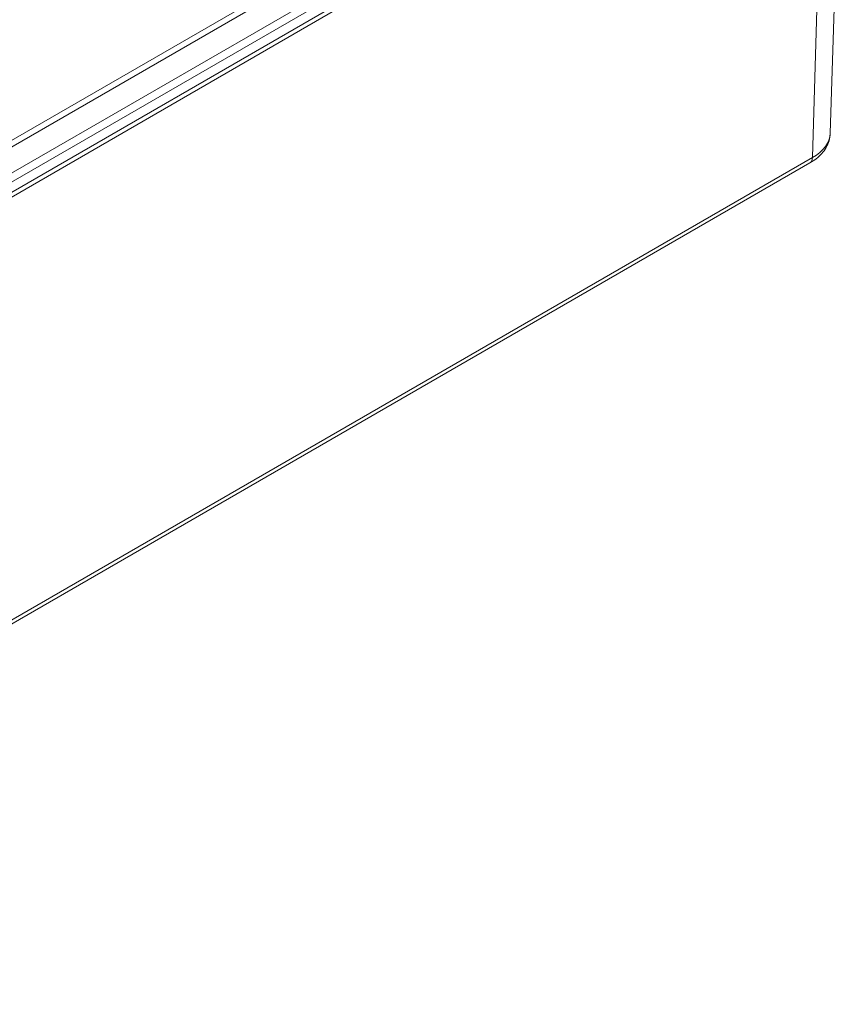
# Model space of a CAD drawing. Header units: millimetres. Extents: x 18 to 1100, y 18 to 846.
# Tile 22 of 25: x 877 to 945, y 499 to 580. Entities that reach past the tile are written whole.
import ezdxf

# ---------------------------------------------------------------- set-up
doc = ezdxf.new("R2010")
doc.units = ezdxf.units.MM
doc.header["$LTSCALE"] = 4
doc.layers.add('Visible (ANSI)', color=7, linetype='Continuous', lineweight=9)
doc.layers.add('Visible Narrow (ANSI)', color=7, linetype='Continuous', lineweight=9)

msp = doc.modelspace()

# ---------------------------------------------------------------- linework, layer by layer
at = {"layer": 'Visible (ANSI)'}
for p, q in [((944.534, 605.7497), (943.4695, 570.5385)), ((822.5323, 535.3769), (942.7415, 604.7797)), ((822.5446, 534.5533), (942.7539, 603.9561)), ((943.0704, 603.7591), (822.8859, 534.3705)), ((933.8483, 603.0552), (828.4891, 542.2261)), ((934.3099, 602.7887), (828.9507, 541.9595)), ((934.6801, 600.8603), (829.3209, 540.0311)), ((941.799, 568.1103), (822.6789, 499.3362))]:
    msp.add_line(p, q, dxfattribs=at)
msp.add_open_spline([(943.4695, 570.5385), (943.4632, 570.3317), (943.4291, 570.1262), (943.3113, 569.7326), (943.228, 569.5446), (943.0231, 569.1933), (942.9018, 569.0297), (942.6301, 568.7271), (942.4797, 568.5879), (942.1558, 568.3324), (941.9822, 568.216), (941.799, 568.1103)], degree=3, knots=[0.01744798, 0.01744798, 0.01744798, 0.01744798, 0.17100756, 0.17100756, 0.32456714, 0.32456714, 0.47812671, 0.47812671, 0.63168629, 0.63168629, 0.78524587, 0.78524587, 0.78524587, 0.78524587], dxfattribs=at)
at = {"layer": 'Visible Narrow (ANSI)'}
for p, q in [((943.0704, 603.7591), (942.006, 568.5539)), ((942.006, 568.5539), (822.8859, 499.7798))]:
    msp.add_line(p, q, dxfattribs=at)
for centre, major_axis, ratio, start_param, end_param in [((938.4693, 570.609), (5.0009, -0.0302), 0.5772307, 5.5014273, 6.2692252), ((941.299, 568.9763), (0.5, -0.866), 0.5773503, 0, 0.7679449)]:
    msp.add_ellipse(centre, major_axis=major_axis, ratio=ratio, start_param=start_param, end_param=end_param, dxfattribs=at)

doc.saveas('drawing.dxf')
